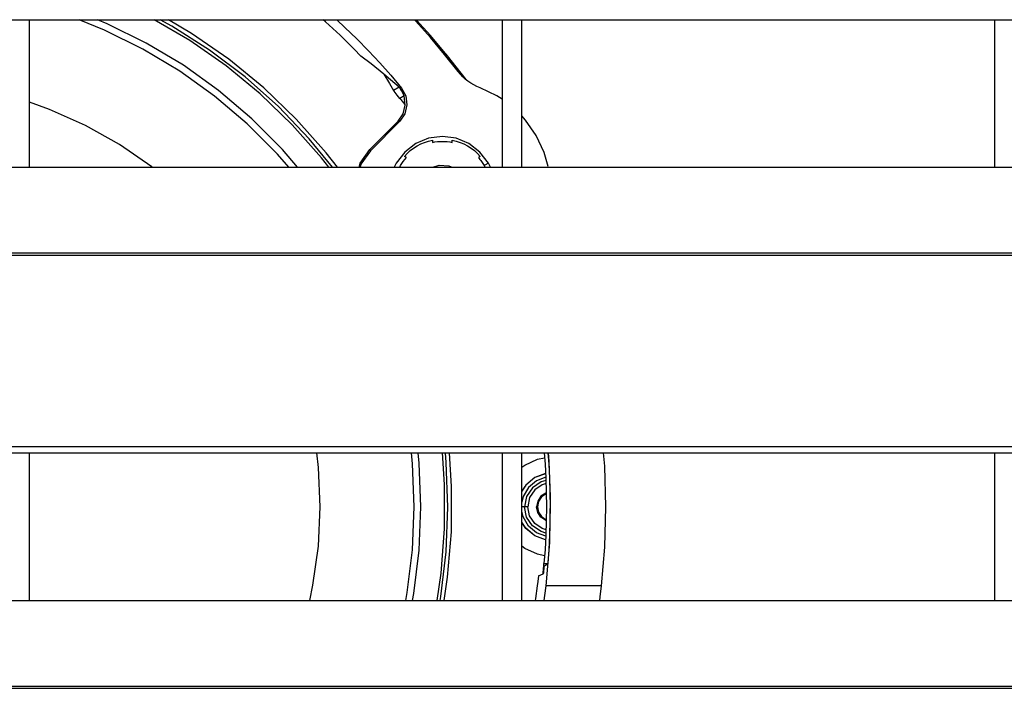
# Model space of a CAD drawing. Header units: millimetres. Extents: x 0 to 39025, y -31299 to 8400.
# Tile 153 of 256: x 7040 to 7140, y -8981 to -8913. Entities that reach past the tile are written whole.
import ezdxf

# ---------------------------------------------------------------- set-up
doc = ezdxf.new("R2010")
doc.units = ezdxf.units.MM

# ---------------------------------------------------------------- blocks, each defined once
blk = doc.blocks.new('*U53')
at = {"lineweight": 25}
for points in [[(7.211, 724.325), (7.211, 724.325), (1142.789, 724.325), (1142.789, 724.325)], [(437, 709.362), (437, 709.362), (437, 724.325), (437, 724.325)], [(476.25, 724.325), (476.25, 724.325), (476.483, 724.084), (476.483, 724.084)], [(484.999, 724.325), (484.999, 724.325), (484.999, 709.362), (484.999, 709.362)], [(486.996, 709.362), (486.996, 709.362), (486.996, 724.325), (486.996, 724.325)], [(534.995, 724.325), (534.995, 724.325), (534.995, 709.362), (534.995, 709.362)], [(479.291, 720.844), (479.291, 720.844), (481.316, 718.241), (481.316, 718.241)], [(474.529, 717.461), (474.529, 717.461), (473.971, 717.135), (473.971, 717.135)], [(475.037, 716.589), (475.037, 716.589), (474.606, 716.341), (474.606, 716.341)], [(475.157, 715.645), (475.157, 715.645), (475.037, 716.589), (475.037, 716.589)], [(475.128, 715.681), (475.128, 715.681), (475.157, 715.645), (475.157, 715.645)], [(474.43, 714.028), (474.43, 714.028), (471.558, 711.142), (471.558, 711.142)], [(474.606, 714.014), (474.606, 714.014), (471.636, 711.029), (471.636, 711.029)], [(247.001, 709.362), (247.001, 709.362), (818, 709.362), (818, 709.362)], [(483.602, 709.766), (483.602, 709.766), (483.165, 709.511), (483.165, 709.511)], [(483.807, 709.362), (483.807, 709.362), (483.602, 709.766), (483.602, 709.766)], [(16.214, 700.654), (16.214, 700.654), (1133.335, 700.654), (1133.335, 700.654)], [(16.214, 700.434), (16.214, 700.434), (1133.335, 700.434), (1133.335, 700.434)], [(7.211, 681.003), (7.211, 681.003), (1142.789, 681.003), (1142.789, 681.003)], [(7.211, 680.35), (7.211, 680.35), (1142.789, 680.35), (1142.789, 680.35)], [(437, 665.387), (437, 665.387), (437, 680.35), (437, 680.35)], [(484.999, 680.35), (484.999, 680.35), (484.999, 665.387), (484.999, 665.387)], [(486.996, 665.387), (486.996, 665.387), (486.996, 680.35), (486.996, 680.35)], [(534.995, 680.35), (534.995, 680.35), (534.995, 665.387), (534.995, 665.387)], [(487.278, 674.89), (487.278, 674.89), (486.996, 674.89), (486.996, 674.89)], [(488.583, 674.89), (488.583, 674.89), (488.499, 674.89), (488.499, 674.89)], [(489.247, 669.11), (489.247, 669.11), (489.656, 669.11), (489.656, 669.11)], [(489.155, 668.11), (489.155, 668.11), (489.211, 668.11), (489.211, 668.11)], [(489.226, 668.89), (489.226, 668.89), (489.289, 668.89), (489.289, 668.89)], [(495.053, 666.848), (495.053, 666.848), (489.465, 666.848), (489.465, 666.848)], [(247.001, 665.387), (247.001, 665.387), (818, 665.387), (818, 665.387)], [(16.214, 656.679), (16.214, 656.679), (1133.335, 656.679), (1133.335, 656.679)], [(16.214, 656.459), (16.214, 656.459), (1133.335, 656.459), (1133.335, 656.459)]]:
    blk.add_open_spline(points, degree=3, dxfattribs=at)
for points, knots in [([(463.324, 709.362), (463.324, 709.362), (462.167, 710.667), (462.167, 710.667), (462.167, 710.667), (459.098, 713.752), (459.098, 713.752), (459.098, 713.752), (455.782, 716.574), (455.782, 716.574), (455.782, 716.574), (452.247, 719.113), (452.247, 719.113), (452.247, 719.113), (448.515, 721.347), (448.515, 721.347), (448.515, 721.347), (444.613, 723.269), (444.613, 723.269), (444.613, 723.269), (442.031, 724.325), (442.031, 724.325)], [0, 0, 0, 0, 1, 1, 1, 2, 2, 2, 3, 3, 3, 4, 4, 4, 5, 5, 5, 6, 6, 6, 7, 7, 7, 7]), ([(464.228, 709.362), (464.228, 709.362), (462.675, 711.135), (462.675, 711.135), (462.675, 711.135), (459.564, 714.269), (459.564, 714.269), (459.564, 714.269), (456.205, 717.128), (456.205, 717.128), (456.205, 717.128), (452.621, 719.695), (452.621, 719.695), (452.621, 719.695), (448.839, 721.957), (448.839, 721.957), (448.839, 721.957), (444.888, 723.9), (444.888, 723.9), (444.888, 723.9), (443.908, 724.325), (443.908, 724.325)], [0, 0, 0, 0, 1, 1, 1, 2, 2, 2, 3, 3, 3, 4, 4, 4, 5, 5, 5, 6, 6, 6, 7, 7, 7, 7]), ([(467.381, 709.362), (467.381, 709.362), (466.641, 710.298), (466.641, 710.298), (466.641, 710.298), (463.67, 713.667), (463.67, 713.667), (463.67, 713.667), (460.432, 716.794), (460.432, 716.794), (460.432, 716.794), (456.96, 719.645), (456.96, 719.645), (456.96, 719.645), (453.27, 722.205), (453.27, 722.205), (453.27, 722.205), (449.644, 724.325), (449.644, 724.325)], [0, 0, 0, 0, 1, 1, 1, 2, 2, 2, 3, 3, 3, 4, 4, 4, 5, 5, 5, 6, 6, 6, 6]), ([(467.762, 709.362), (467.762, 709.362), (465.399, 712.227), (465.399, 712.227), (465.399, 712.227), (462.273, 715.504), (462.273, 715.504), (462.273, 715.504), (458.887, 718.51), (458.887, 718.51), (458.887, 718.51), (455.274, 721.234), (455.274, 721.234), (455.274, 721.234), (451.457, 723.659), (451.457, 723.659), (451.457, 723.659), (450.272, 724.325), (450.272, 724.325)], [0, 0, 0, 0, 1, 1, 1, 2, 2, 2, 3, 3, 3, 4, 4, 4, 5, 5, 5, 6, 6, 6, 6]), ([(468.27, 709.362), (468.27, 709.362), (467.134, 710.802), (467.134, 710.802), (467.134, 710.802), (464.094, 714.241), (464.094, 714.241), (464.094, 714.241), (460.784, 717.425), (460.784, 717.425), (460.784, 717.425), (457.228, 720.326), (457.228, 720.326), (457.228, 720.326), (453.447, 722.922), (453.447, 722.922), (453.447, 722.922), (451.104, 724.325), (451.104, 724.325)], [0, 0, 0, 0, 1, 1, 1, 2, 2, 2, 3, 3, 3, 4, 4, 4, 5, 5, 5, 6, 6, 6, 6]), ([(470.662, 720.631), (470.662, 720.631), (469.964, 721.347), (469.964, 721.347), (469.964, 721.347), (469.251, 722.056), (469.251, 722.056), (469.251, 722.056), (468.531, 722.751), (468.531, 722.751), (468.531, 722.751), (467.805, 723.432), (467.805, 723.432), (467.805, 723.432), (467.064, 724.106), (467.064, 724.106), (467.064, 724.106), (466.817, 724.325), (466.817, 724.325)], [0, 0, 0, 0, 1, 1, 1, 2, 2, 2, 3, 3, 3, 4, 4, 4, 5, 5, 5, 6, 6, 6, 6]), ([(468.193, 724.325), (468.193, 724.325), (469.032, 723.538), (469.032, 723.538), (469.032, 723.538), (470.239, 722.368), (470.239, 722.368), (470.239, 722.368), (471.417, 721.17), (471.417, 721.17), (471.417, 721.17), (472.567, 719.936), (472.567, 719.936), (472.567, 719.936), (473.682, 718.681), (473.682, 718.681), (473.682, 718.681), (474.769, 717.39), (474.769, 717.39)], [0, 0, 0, 0, 1, 1, 1, 2, 2, 2, 3, 3, 3, 4, 4, 4, 5, 5, 5, 6, 6, 6, 6]), ([(480.526, 719.063), (480.526, 719.063), (479.143, 720.808), (479.143, 720.808), (479.143, 720.808), (477.704, 722.517), (477.704, 722.517), (477.704, 722.517), (476.215, 724.176), (476.215, 724.176), (476.215, 724.176), (476.081, 724.325), (476.081, 724.325)], [0, 0, 0, 0, 1, 1, 1, 2, 2, 2, 3, 3, 3, 4, 4, 4, 4]), ([(481.316, 718.241), (481.316, 718.241), (479.595, 720.475), (479.595, 720.475), (479.595, 720.475), (477.711, 722.73), (477.711, 722.73), (477.711, 722.73), (476.257, 724.325), (476.257, 724.325)], [0, 0, 0, 0, 1, 1, 1, 2, 2, 2, 3, 3, 3, 3]), ([(472.983, 718.787), (472.983, 718.787), (471.699, 719.829), (471.699, 719.829), (471.699, 719.829), (470.662, 720.631), (470.662, 720.631)], [0, 0, 0, 0, 1, 1, 1, 2, 2, 2, 2]), ([(482.748, 717.419), (482.748, 717.419), (482.424, 717.553), (482.424, 717.553), (482.424, 717.553), (482.113, 717.709), (482.113, 717.709), (482.113, 717.709), (481.81, 717.887), (481.81, 717.887), (481.81, 717.887), (481.528, 718.085), (481.528, 718.085), (481.528, 718.085), (481.253, 718.298), (481.253, 718.298), (481.253, 718.298), (480.992, 718.539), (480.992, 718.539), (480.992, 718.539), (480.752, 718.794), (480.752, 718.794), (480.752, 718.794), (480.526, 719.063), (480.526, 719.063)], [0, 0, 0, 0, 1, 1, 1, 2, 2, 2, 3, 3, 3, 4, 4, 4, 5, 5, 5, 6, 6, 6, 7, 7, 7, 8, 8, 8, 8]), ([(474.529, 717.461), (474.529, 717.461), (473.668, 718.206), (473.668, 718.206), (473.668, 718.206), (472.983, 718.787), (472.983, 718.787)], [0, 0, 0, 0, 1, 1, 1, 2, 2, 2, 2]), ([(472.983, 718.787), (472.983, 718.787), (473.541, 717.865), (473.541, 717.865), (473.541, 717.865), (473.971, 717.135), (473.971, 717.135)], [0, 0, 0, 0, 1, 1, 1, 2, 2, 2, 2]), ([(474.606, 716.341), (474.606, 716.341), (474.338, 716.674), (474.338, 716.674), (474.338, 716.674), (474.127, 716.936), (474.127, 716.936), (474.127, 716.936), (474.014, 717.078), (474.014, 717.078), (474.014, 717.078), (473.971, 717.135), (473.971, 717.135)], [0, 0, 0, 0, 1, 1, 1, 2, 2, 2, 3, 3, 3, 4, 4, 4, 4]), ([(474.529, 717.461), (474.529, 717.461), (474.55, 717.44), (474.55, 717.44), (474.55, 717.44), (474.578, 717.404), (474.578, 717.404)], [0, 0, 0, 0, 1, 1, 1, 2, 2, 2, 2]), ([(475.037, 716.589), (475.037, 716.589), (474.91, 716.894), (474.91, 716.894), (474.91, 716.894), (474.769, 717.149), (474.769, 717.149), (474.769, 717.149), (474.663, 717.298), (474.663, 717.298), (474.663, 717.298), (474.578, 717.404), (474.578, 717.404)], [0, 0, 0, 0, 1, 1, 1, 2, 2, 2, 3, 3, 3, 4, 4, 4, 4]), ([(474.769, 717.39), (474.769, 717.39), (474.663, 717.397), (474.663, 717.397), (474.663, 717.397), (474.578, 717.404), (474.578, 717.404)], [0, 0, 0, 0, 1, 1, 1, 2, 2, 2, 2]), ([(474.769, 717.39), (474.769, 717.39), (475.206, 716.589), (475.206, 716.589), (475.206, 716.589), (475.333, 715.674), (475.333, 715.674), (475.333, 715.674), (475.121, 714.78), (475.121, 714.78), (475.121, 714.78), (474.606, 714.014), (474.606, 714.014)], [0, 0, 0, 0, 1, 1, 1, 2, 2, 2, 3, 3, 3, 4, 4, 4, 4]), ([(484.999, 716.27), (484.999, 716.27), (484.47, 716.603), (484.47, 716.603), (484.47, 716.603), (482.748, 717.419), (482.748, 717.419)], [0, 0, 0, 0, 1, 1, 1, 2, 2, 2, 2]), ([(474.606, 716.341), (474.606, 716.341), (474.67, 716.262), (474.67, 716.262), (474.67, 716.262), (474.74, 716.177), (474.74, 716.177), (474.74, 716.177), (474.804, 716.092), (474.804, 716.092), (474.804, 716.092), (474.867, 716.014), (474.867, 716.014), (474.867, 716.014), (474.938, 715.929), (474.938, 715.929), (474.938, 715.929), (475.001, 715.844), (475.001, 715.844), (475.001, 715.844), (475.065, 715.759), (475.065, 715.759), (475.065, 715.759), (475.128, 715.681), (475.128, 715.681)], [0, 0, 0, 0, 1, 1, 1, 2, 2, 2, 3, 3, 3, 4, 4, 4, 5, 5, 5, 6, 6, 6, 7, 7, 7, 8, 8, 8, 8]), ([(449.46, 709.362), (449.46, 709.362), (449.425, 709.398), (449.425, 709.398), (449.425, 709.398), (446.144, 711.653), (446.144, 711.653), (446.144, 711.653), (442.673, 713.596), (442.673, 713.596), (442.673, 713.596), (439.039, 715.206), (439.039, 715.206), (439.039, 715.206), (437, 715.943), (437, 715.943)], [0, 0, 0, 0, 1, 1, 1, 2, 2, 2, 3, 3, 3, 4, 4, 4, 5, 5, 5, 5]), ([(474.43, 714.028), (474.43, 714.028), (474.938, 714.766), (474.938, 714.766), (474.938, 714.766), (475.157, 715.645), (475.157, 715.645)], [0, 0, 0, 0, 1, 1, 1, 2, 2, 2, 2]), ([(474.606, 714.014), (474.606, 714.014), (474.507, 714.022), (474.507, 714.022), (474.507, 714.022), (474.43, 714.028), (474.43, 714.028)], [0, 0, 0, 0, 1, 1, 1, 2, 2, 2, 2]), ([(489.663, 709.44), (489.663, 709.44), (489.254, 710.851), (489.254, 710.851), (489.254, 710.851), (488.449, 712.582), (488.449, 712.582), (488.449, 712.582), (487.363, 714.142), (487.363, 714.142), (487.363, 714.142), (486.996, 714.56), (486.996, 714.56)], [0, 0, 0, 0, 1, 1, 1, 2, 2, 2, 3, 3, 3, 4, 4, 4, 4]), ([(483.602, 709.766), (483.602, 709.766), (482.741, 710.887), (482.741, 710.887), (482.741, 710.887), (481.627, 711.752), (481.627, 711.752), (481.627, 711.752), (480.321, 712.291), (480.321, 712.291), (480.321, 712.291), (478.924, 712.483), (478.924, 712.483), (478.924, 712.483), (477.527, 712.291), (477.527, 712.291), (477.527, 712.291), (476.222, 711.752), (476.222, 711.752), (476.222, 711.752), (475.107, 710.887), (475.107, 710.887), (475.107, 710.887), (474.247, 709.766), (474.247, 709.766), (474.247, 709.766), (474.035, 709.362), (474.035, 709.362)], [0, 0, 0, 0, 1, 1, 1, 2, 2, 2, 3, 3, 3, 4, 4, 4, 5, 5, 5, 6, 6, 6, 7, 7, 7, 8, 8, 8, 9, 9, 9, 9]), ([(475.072, 710.447), (475.072, 710.447), (475.361, 710.752), (475.361, 710.752), (475.361, 710.752), (475.672, 711.036), (475.672, 711.036), (475.672, 711.036), (476.01, 711.284), (476.01, 711.284), (476.01, 711.284), (476.363, 711.511), (476.363, 711.511), (476.363, 711.511), (476.73, 711.71), (476.73, 711.71), (476.73, 711.71), (477.118, 711.873), (477.118, 711.873), (477.118, 711.873), (477.513, 712.007), (477.513, 712.007), (477.513, 712.007), (477.922, 712.107), (477.922, 712.107)], [0, 0, 0, 0, 1, 1, 1, 2, 2, 2, 3, 3, 3, 4, 4, 4, 5, 5, 5, 6, 6, 6, 7, 7, 7, 8, 8, 8, 8]), ([(477.922, 712.107), (477.922, 712.107), (477.922, 711.972), (477.922, 711.972), (477.922, 711.972), (477.922, 711.873), (477.922, 711.873)], [0, 0, 0, 0, 1, 1, 1, 2, 2, 2, 2]), ([(479.926, 712.107), (479.926, 712.107), (480.328, 712.007), (480.328, 712.007), (480.328, 712.007), (480.731, 711.873), (480.731, 711.873), (480.731, 711.873), (481.112, 711.71), (481.112, 711.71), (481.112, 711.71), (481.485, 711.511), (481.485, 711.511), (481.485, 711.511), (481.838, 711.284), (481.838, 711.284), (481.838, 711.284), (482.177, 711.036), (482.177, 711.036), (482.177, 711.036), (482.487, 710.752), (482.487, 710.752), (482.487, 710.752), (482.777, 710.447), (482.777, 710.447)], [0, 0, 0, 0, 1, 1, 1, 2, 2, 2, 3, 3, 3, 4, 4, 4, 5, 5, 5, 6, 6, 6, 7, 7, 7, 8, 8, 8, 8]), ([(479.926, 711.873), (479.926, 711.873), (479.926, 712), (479.926, 712), (479.926, 712), (479.926, 712.107), (479.926, 712.107)], [0, 0, 0, 0, 1, 1, 1, 2, 2, 2, 2]), ([(470.472, 709.362), (470.472, 709.362), (470.592, 709.766), (470.592, 709.766), (470.592, 709.766), (471.558, 711.142), (471.558, 711.142)], [0, 0, 0, 0, 1, 1, 1, 2, 2, 2, 2]), ([(471.636, 711.029), (471.636, 711.029), (470.662, 709.66), (470.662, 709.66), (470.662, 709.66), (470.578, 709.362), (470.578, 709.362)], [0, 0, 0, 0, 1, 1, 1, 2, 2, 2, 2]), ([(471.636, 711.029), (471.636, 711.029), (471.594, 711.092), (471.594, 711.092), (471.594, 711.092), (471.558, 711.142), (471.558, 711.142)], [0, 0, 0, 0, 1, 1, 1, 2, 2, 2, 2]), ([(477.922, 711.873), (477.922, 711.873), (478.169, 711.915), (478.169, 711.915), (478.169, 711.915), (478.423, 711.951), (478.423, 711.951), (478.423, 711.951), (478.67, 711.972), (478.67, 711.972), (478.67, 711.972), (478.924, 711.979), (478.924, 711.979), (478.924, 711.979), (479.178, 711.972), (479.178, 711.972), (479.178, 711.972), (479.425, 711.951), (479.425, 711.951), (479.425, 711.951), (479.679, 711.915), (479.679, 711.915), (479.679, 711.915), (479.926, 711.873), (479.926, 711.873)], [0, 0, 0, 0, 1, 1, 1, 2, 2, 2, 3, 3, 3, 4, 4, 4, 5, 5, 5, 6, 6, 6, 7, 7, 7, 8, 8, 8, 8]), ([(474.599, 709.362), (474.599, 709.362), (474.677, 709.511), (474.677, 709.511), (474.677, 709.511), (474.811, 709.731), (474.811, 709.731), (474.811, 709.731), (474.952, 709.937), (474.952, 709.937), (474.952, 709.937), (475.107, 710.142), (475.107, 710.142), (475.107, 710.142), (475.269, 710.334), (475.269, 710.334)], [0, 0, 0, 0, 1, 1, 1, 2, 2, 2, 3, 3, 3, 4, 4, 4, 5, 5, 5, 5]), ([(475.269, 710.334), (475.269, 710.334), (475.157, 710.398), (475.157, 710.398), (475.157, 710.398), (475.072, 710.447), (475.072, 710.447)], [0, 0, 0, 0, 1, 1, 1, 2, 2, 2, 2]), ([(482.777, 710.447), (482.777, 710.447), (482.664, 710.383), (482.664, 710.383), (482.664, 710.383), (482.579, 710.334), (482.579, 710.334)], [0, 0, 0, 0, 1, 1, 1, 2, 2, 2, 2]), ([(482.579, 710.334), (482.579, 710.334), (482.664, 710.234), (482.664, 710.234), (482.664, 710.234), (482.741, 710.142), (482.741, 710.142), (482.741, 710.142), (482.819, 710.043), (482.819, 710.043), (482.819, 710.043), (482.897, 709.937), (482.897, 709.937), (482.897, 709.937), (482.967, 709.838), (482.967, 709.838), (482.967, 709.838), (483.038, 709.731), (483.038, 709.731), (483.038, 709.731), (483.101, 709.624), (483.101, 709.624), (483.101, 709.624), (483.165, 709.511), (483.165, 709.511)], [0, 0, 0, 0, 1, 1, 1, 2, 2, 2, 3, 3, 3, 4, 4, 4, 5, 5, 5, 6, 6, 6, 7, 7, 7, 8, 8, 8, 8]), ([(477.944, 709.362), (477.944, 709.362), (478.6, 709.547), (478.6, 709.547), (478.6, 709.547), (479.573, 709.476), (479.573, 709.476), (479.573, 709.476), (479.905, 709.362), (479.905, 709.362)], [0, 0, 0, 0, 1, 1, 1, 2, 2, 2, 3, 3, 3, 3]), ([(483.165, 709.511), (483.165, 709.511), (483.228, 709.405), (483.228, 709.405), (483.228, 709.405), (483.249, 709.362), (483.249, 709.362)], [0, 0, 0, 0, 1, 1, 1, 2, 2, 2, 2]), ([(465.469, 665.387), (465.469, 665.387), (465.787, 666.94), (465.787, 666.94), (465.787, 666.94), (466.337, 670.897), (466.337, 670.897), (466.337, 670.897), (466.521, 674.89), (466.521, 674.89), (466.521, 674.89), (466.337, 678.875), (466.337, 678.875), (466.337, 678.875), (466.175, 680.35), (466.175, 680.35)], [0, 0, 0, 0, 1, 1, 1, 2, 2, 2, 3, 3, 3, 4, 4, 4, 5, 5, 5, 5]), ([(475.199, 665.387), (475.199, 665.387), (475.34, 666.196), (475.34, 666.196), (475.34, 666.196), (475.876, 670.529), (475.876, 670.529), (475.876, 670.529), (476.06, 674.89), (476.06, 674.89), (476.06, 674.89), (475.876, 679.251), (475.876, 679.251), (475.876, 679.251), (475.778, 680.35), (475.778, 680.35)], [0, 0, 0, 0, 1, 1, 1, 2, 2, 2, 3, 3, 3, 4, 4, 4, 5, 5, 5, 5]), ([(475.904, 665.387), (475.904, 665.387), (476.024, 666.082), (476.024, 666.082), (476.024, 666.082), (476.568, 670.472), (476.568, 670.472), (476.568, 670.472), (476.751, 674.89), (476.751, 674.89), (476.751, 674.89), (476.568, 679.308), (476.568, 679.308), (476.568, 679.308), (476.469, 680.35), (476.469, 680.35)], [0, 0, 0, 0, 1, 1, 1, 2, 2, 2, 3, 3, 3, 4, 4, 4, 5, 5, 5, 5]), ([(478.388, 665.387), (478.388, 665.387), (478.79, 668.138), (478.79, 668.138), (478.79, 668.138), (479.15, 672.635), (479.15, 672.635), (479.15, 672.635), (479.15, 677.145), (479.15, 677.145), (479.15, 677.145), (478.931, 680.35), (478.931, 680.35)], [0, 0, 0, 0, 1, 1, 1, 2, 2, 2, 3, 3, 3, 4, 4, 4, 4]), ([(478.691, 665.387), (478.691, 665.387), (478.762, 665.791), (478.762, 665.791), (478.762, 665.791), (479.312, 670.302), (479.312, 670.302), (479.312, 670.302), (479.496, 674.84), (479.496, 674.84), (479.496, 674.84), (479.319, 679.379), (479.319, 679.379), (479.319, 679.379), (479.235, 680.35), (479.235, 680.35)], [0, 0, 0, 0, 1, 1, 1, 2, 2, 2, 3, 3, 3, 4, 4, 4, 5, 5, 5, 5]), ([(479.101, 665.387), (479.101, 665.387), (479.446, 667.748), (479.446, 667.748), (479.446, 667.748), (479.841, 672.337), (479.841, 672.337), (479.841, 672.337), (479.863, 676.939), (479.863, 676.939), (479.863, 676.939), (479.637, 680.35), (479.637, 680.35)], [0, 0, 0, 0, 1, 1, 1, 2, 2, 2, 3, 3, 3, 4, 4, 4, 4]), ([(489.275, 680.35), (489.275, 680.35), (489.359, 679.223), (489.359, 679.223), (489.359, 679.223), (489.437, 677.783), (489.437, 677.783), (489.437, 677.783), (489.479, 676.336), (489.479, 676.336), (489.479, 676.336), (489.501, 674.89), (489.501, 674.89), (489.501, 674.89), (489.479, 673.443), (489.479, 673.443), (489.479, 673.443), (489.437, 671.997), (489.437, 671.997), (489.437, 671.997), (489.359, 670.55), (489.359, 670.55), (489.359, 670.55), (489.247, 669.11), (489.247, 669.11)], [0, 0, 0, 0, 1, 1, 1, 2, 2, 2, 3, 3, 3, 4, 4, 4, 5, 5, 5, 6, 6, 6, 7, 7, 7, 8, 8, 8, 8]), ([(489.465, 666.848), (489.465, 666.848), (489.839, 671.259), (489.839, 671.259), (489.839, 671.259), (489.924, 675.883), (489.924, 675.883), (489.924, 675.883), (489.783, 679.492), (489.783, 679.492), (489.783, 679.492), (489.705, 680.35), (489.705, 680.35)], [0, 0, 0, 0, 1, 1, 1, 2, 2, 2, 3, 3, 3, 4, 4, 4, 4]), ([(489.656, 669.11), (489.656, 669.11), (489.762, 670.55), (489.762, 670.55), (489.762, 670.55), (489.839, 671.997), (489.839, 671.997), (489.839, 671.997), (489.889, 673.443), (489.889, 673.443), (489.889, 673.443), (489.903, 674.89), (489.903, 674.89), (489.903, 674.89), (489.889, 676.336), (489.889, 676.336), (489.889, 676.336), (489.839, 677.783), (489.839, 677.783), (489.839, 677.783), (489.762, 679.223), (489.762, 679.223), (489.762, 679.223), (489.684, 680.35), (489.684, 680.35)], [0, 0, 0, 0, 1, 1, 1, 2, 2, 2, 3, 3, 3, 4, 4, 4, 5, 5, 5, 6, 6, 6, 7, 7, 7, 8, 8, 8, 8]), ([(495.272, 680.35), (495.272, 680.35), (495.378, 679.01), (495.378, 679.01), (495.378, 679.01), (495.498, 674.89), (495.498, 674.89), (495.498, 674.89), (495.378, 670.77), (495.378, 670.77), (495.378, 670.77), (495.053, 666.848), (495.053, 666.848)], [0, 0, 0, 0, 1, 1, 1, 2, 2, 2, 3, 3, 3, 4, 4, 4, 4]), ([(486.996, 678.911), (486.996, 678.911), (487.292, 679.116), (487.292, 679.116), (487.292, 679.116), (488.59, 679.712), (488.59, 679.712), (488.59, 679.712), (489.31, 679.868), (489.31, 679.868)], [0, 0, 0, 0, 1, 1, 1, 2, 2, 2, 3, 3, 3, 3]), ([(489.416, 678.258), (489.416, 678.258), (489.409, 678.251), (489.409, 678.251), (489.409, 678.251), (488.301, 677.847), (488.301, 677.847), (488.301, 677.847), (487.391, 677.088), (487.391, 677.088), (487.391, 677.088), (486.996, 676.5), (486.996, 676.5)], [0, 0, 0, 0, 1, 1, 1, 2, 2, 2, 3, 3, 3, 4, 4, 4, 4]), ([(489.416, 678.244), (489.416, 678.244), (489.409, 678.244), (489.409, 678.244), (489.409, 678.244), (488.301, 677.84), (488.301, 677.84), (488.301, 677.84), (487.405, 677.074), (487.405, 677.074), (487.405, 677.074), (486.996, 676.471), (486.996, 676.471)], [0, 0, 0, 0, 1, 1, 1, 2, 2, 2, 3, 3, 3, 4, 4, 4, 4]), ([(489.43, 677.882), (489.43, 677.882), (488.478, 677.528), (488.478, 677.528), (488.478, 677.528), (487.673, 676.847), (487.673, 676.847), (487.673, 676.847), (487.144, 675.932), (487.144, 675.932), (487.144, 675.932), (486.996, 675.351), (486.996, 675.351)], [0, 0, 0, 0, 1, 1, 1, 2, 2, 2, 3, 3, 3, 4, 4, 4, 4]), ([(489.444, 677.563), (489.444, 677.563), (488.957, 677.414), (488.957, 677.414), (488.957, 677.414), (488.075, 676.819), (488.075, 676.819), (488.075, 676.819), (487.483, 675.932), (487.483, 675.932), (487.483, 675.932), (487.278, 674.89), (487.278, 674.89)], [0, 0, 0, 0, 1, 1, 1, 2, 2, 2, 3, 3, 3, 4, 4, 4, 4]), ([(489.458, 677.237), (489.458, 677.237), (489.077, 677.116), (489.077, 677.116), (489.077, 677.116), (488.301, 676.592), (488.301, 676.592), (488.301, 676.592), (487.779, 675.812), (487.779, 675.812), (487.779, 675.812), (487.596, 674.89), (487.596, 674.89)], [0, 0, 0, 0, 1, 1, 1, 2, 2, 2, 3, 3, 3, 4, 4, 4, 4]), ([(489.486, 676.301), (489.486, 676.301), (489.423, 676.28), (489.423, 676.28), (489.423, 676.28), (488.936, 675.954), (488.936, 675.954), (488.936, 675.954), (488.612, 675.464), (488.612, 675.464), (488.612, 675.464), (488.499, 674.89), (488.499, 674.89)], [0, 0, 0, 0, 1, 1, 1, 2, 2, 2, 3, 3, 3, 4, 4, 4, 4]), ([(489.486, 676.216), (489.486, 676.216), (489.458, 676.202), (489.458, 676.202), (489.458, 676.202), (488.993, 675.897), (488.993, 675.897), (488.993, 675.897), (488.689, 675.436), (488.689, 675.436), (488.689, 675.436), (488.583, 674.89), (488.583, 674.89)], [0, 0, 0, 0, 1, 1, 1, 2, 2, 2, 3, 3, 3, 4, 4, 4, 4]), ([(489.43, 671.89), (489.43, 671.89), (488.478, 672.245), (488.478, 672.245), (488.478, 672.245), (487.673, 672.926), (487.673, 672.926), (487.673, 672.926), (487.144, 673.847), (487.144, 673.847), (487.144, 673.847), (486.996, 674.429), (486.996, 674.429)], [0, 0, 0, 0, 1, 1, 1, 2, 2, 2, 3, 3, 3, 4, 4, 4, 4]), ([(487.596, 674.89), (487.596, 674.89), (487.553, 674.89), (487.553, 674.89), (487.553, 674.89), (487.511, 674.89), (487.511, 674.89), (487.511, 674.89), (487.469, 674.89), (487.469, 674.89), (487.469, 674.89), (487.426, 674.89), (487.426, 674.89), (487.426, 674.89), (487.384, 674.89), (487.384, 674.89), (487.384, 674.89), (487.349, 674.89), (487.349, 674.89), (487.349, 674.89), (487.313, 674.89), (487.313, 674.89), (487.313, 674.89), (487.278, 674.89), (487.278, 674.89)], [0, 0, 0, 0, 1, 1, 1, 2, 2, 2, 3, 3, 3, 4, 4, 4, 5, 5, 5, 6, 6, 6, 7, 7, 7, 8, 8, 8, 8]), ([(489.444, 672.209), (489.444, 672.209), (488.957, 672.358), (488.957, 672.358), (488.957, 672.358), (488.075, 672.954), (488.075, 672.954), (488.075, 672.954), (487.483, 673.84), (487.483, 673.84), (487.483, 673.84), (487.278, 674.89), (487.278, 674.89)], [0, 0, 0, 0, 1, 1, 1, 2, 2, 2, 3, 3, 3, 4, 4, 4, 4]), ([(489.458, 672.536), (489.458, 672.536), (489.077, 672.663), (489.077, 672.663), (489.077, 672.663), (488.301, 673.181), (488.301, 673.181), (488.301, 673.181), (487.779, 673.968), (487.779, 673.968), (487.779, 673.968), (487.596, 674.89), (487.596, 674.89)], [0, 0, 0, 0, 1, 1, 1, 2, 2, 2, 3, 3, 3, 4, 4, 4, 4]), ([(489.486, 673.471), (489.486, 673.471), (489.423, 673.493), (489.423, 673.493), (489.423, 673.493), (488.936, 673.819), (488.936, 673.819), (488.936, 673.819), (488.612, 674.308), (488.612, 674.308), (488.612, 674.308), (488.499, 674.89), (488.499, 674.89)], [0, 0, 0, 0, 1, 1, 1, 2, 2, 2, 3, 3, 3, 4, 4, 4, 4]), ([(488.583, 674.89), (488.583, 674.89), (488.689, 674.344), (488.689, 674.344), (488.689, 674.344), (488.993, 673.883), (488.993, 673.883), (488.993, 673.883), (489.458, 673.571), (489.458, 673.571), (489.458, 673.571), (489.486, 673.564), (489.486, 673.564)], [0, 0, 0, 0, 1, 1, 1, 2, 2, 2, 3, 3, 3, 4, 4, 4, 4]), ([(489.416, 671.535), (489.416, 671.535), (489.409, 671.535), (489.409, 671.535), (489.409, 671.535), (488.301, 671.94), (488.301, 671.94), (488.301, 671.94), (487.405, 672.699), (487.405, 672.699), (487.405, 672.699), (486.996, 673.308), (486.996, 673.308)], [0, 0, 0, 0, 1, 1, 1, 2, 2, 2, 3, 3, 3, 4, 4, 4, 4]), ([(489.416, 671.521), (489.416, 671.521), (489.409, 671.521), (489.409, 671.521), (489.409, 671.521), (488.301, 671.925), (488.301, 671.925), (488.301, 671.925), (487.391, 672.691), (487.391, 672.691), (487.391, 672.691), (486.996, 673.28), (486.996, 673.28)], [0, 0, 0, 0, 1, 1, 1, 2, 2, 2, 3, 3, 3, 4, 4, 4, 4]), ([(489.31, 669.912), (489.31, 669.912), (488.59, 670.067), (488.59, 670.067), (488.59, 670.067), (487.292, 670.663), (487.292, 670.663), (487.292, 670.663), (486.996, 670.869), (486.996, 670.869)], [0, 0, 0, 0, 1, 1, 1, 2, 2, 2, 3, 3, 3, 3]), ([(489.226, 668.89), (489.226, 668.89), (489.24, 669.011), (489.24, 669.011), (489.24, 669.011), (489.247, 669.11), (489.247, 669.11)], [0, 0, 0, 0, 1, 1, 1, 2, 2, 2, 2]), ([(489.289, 668.89), (489.289, 668.89), (489.494, 669.011), (489.494, 669.011), (489.494, 669.011), (489.656, 669.11), (489.656, 669.11)], [0, 0, 0, 0, 1, 1, 1, 2, 2, 2, 2]), ([(488.675, 667.876), (488.675, 667.876), (488.943, 667.989), (488.943, 667.989), (488.943, 667.989), (489.148, 668.082), (489.148, 668.082)], [0, 0, 0, 0, 1, 1, 1, 2, 2, 2, 2]), ([(489.148, 668.082), (489.148, 668.082), (489.183, 668.096), (489.183, 668.096), (489.183, 668.096), (489.211, 668.11), (489.211, 668.11)], [0, 0, 0, 0, 1, 1, 1, 2, 2, 2, 2]), ([(489.148, 668.082), (489.148, 668.082), (489.148, 668.096), (489.148, 668.096), (489.148, 668.096), (489.155, 668.11), (489.155, 668.11)], [0, 0, 0, 0, 1, 1, 1, 2, 2, 2, 2]), ([(489.155, 668.11), (489.155, 668.11), (489.162, 668.209), (489.162, 668.209), (489.162, 668.209), (489.169, 668.302), (489.169, 668.302), (489.169, 668.302), (489.183, 668.401), (489.183, 668.401), (489.183, 668.401), (489.19, 668.5), (489.19, 668.5), (489.19, 668.5), (489.197, 668.599), (489.197, 668.599), (489.197, 668.599), (489.211, 668.692), (489.211, 668.692), (489.211, 668.692), (489.218, 668.791), (489.218, 668.791), (489.218, 668.791), (489.226, 668.89), (489.226, 668.89)], [0, 0, 0, 0, 1, 1, 1, 2, 2, 2, 3, 3, 3, 4, 4, 4, 5, 5, 5, 6, 6, 6, 7, 7, 7, 8, 8, 8, 8]), ([(489.211, 668.11), (489.211, 668.11), (489.218, 668.209), (489.218, 668.209), (489.218, 668.209), (489.232, 668.302), (489.232, 668.302), (489.232, 668.302), (489.24, 668.401), (489.24, 668.401), (489.24, 668.401), (489.247, 668.5), (489.247, 668.5), (489.247, 668.5), (489.261, 668.599), (489.261, 668.599), (489.261, 668.599), (489.268, 668.692), (489.268, 668.692), (489.268, 668.692), (489.275, 668.791), (489.275, 668.791), (489.275, 668.791), (489.289, 668.89), (489.289, 668.89)], [0, 0, 0, 0, 1, 1, 1, 2, 2, 2, 3, 3, 3, 4, 4, 4, 5, 5, 5, 6, 6, 6, 7, 7, 7, 8, 8, 8, 8]), ([(488.675, 667.876), (488.675, 667.876), (488.612, 667.295), (488.612, 667.295), (488.612, 667.295), (488.555, 666.848), (488.555, 666.848)], [0, 0, 0, 0, 1, 1, 1, 2, 2, 2, 2]), ([(488.555, 666.848), (488.555, 666.848), (488.386, 665.586), (488.386, 665.586), (488.386, 665.586), (488.358, 665.387), (488.358, 665.387)], [0, 0, 0, 0, 1, 1, 1, 2, 2, 2, 2]), ([(489.275, 665.387), (489.275, 665.387), (489.345, 665.869), (489.345, 665.869), (489.345, 665.869), (489.465, 666.848), (489.465, 666.848)], [0, 0, 0, 0, 1, 1, 1, 2, 2, 2, 2]), ([(495.053, 666.848), (495.053, 666.848), (494.919, 665.727), (494.919, 665.727), (494.919, 665.727), (494.87, 665.387), (494.87, 665.387)], [0, 0, 0, 0, 1, 1, 1, 2, 2, 2, 2])]:
    blk.add_open_spline(points, degree=3, knots=knots, dxfattribs=at)

msp = doc.modelspace()

# ---------------------------------------------------------------- block references
at = {"color": 1}
msp.add_blockref('*U53', (6603.639, -9637.006), dxfattribs=at)

doc.saveas('drawing.dxf')
